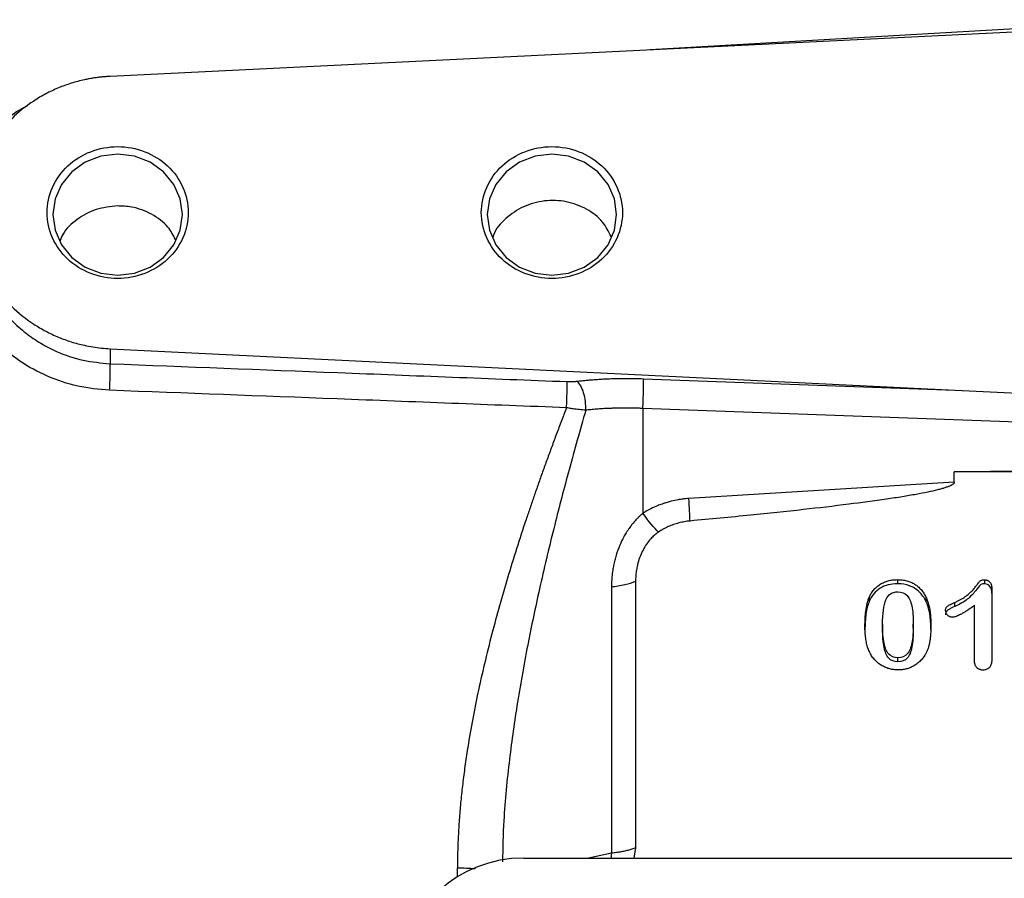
# Model space of a CAD drawing. Header units: inches. Extents: x 0.6 to 16.3, y 0.2 to 11.5.
# Tile 16 of 20: x 11.1 to 12.8, y 7.5 to 9. Entities that reach past the tile are written whole.
import ezdxf

# ---------------------------------------------------------------- set-up
doc = ezdxf.new("R2010")
doc.units = ezdxf.units.IN
doc.header["$MEASUREMENT"] = 0

msp = doc.modelspace()

# ---------------------------------------------------------------- linework, layer by layer
at = {"color": 8, "linetype": 'Continuous', "lineweight": 25}
for p, q in [((13.1257, 8.973), (12.2164, 8.9205)), ((12.1491, 7.5273), (12.109, 7.5189)), ((11.8819, 7.4864), (11.8819, 7.5019))]:
    msp.add_line(p, q, dxfattribs=at)
at = {"color": 7, "linetype": 'Continuous', "lineweight": 25}
for p, q in [((13.1257, 8.965), (11.2791, 8.8747)), ((11.2791, 8.4023), (12.7453, 8.3306)), ((11.2791, 8.4023), (11.2791, 8.3763)), ((12.2043, 8.3503), (12.7453, 8.3306)), ((12.2036, 8.2986), (12.2036, 8.1169)), ((13.1257, 8.2651), (12.2036, 8.2986)), ((13.1059, 8.193), (12.7439, 8.1885)), ((12.7439, 8.1708), (12.7439, 8.1885)), ((13.5075, 8.1885), (12.7439, 8.1885)), ((12.7439, 8.1708), (12.2835, 8.1425)), ((12.1909, 7.9991), (12.1909, 7.5369)), ((12.6454, 8.0018), (12.6454, 7.9946)), ((12.7961, 8.0015), (12.7961, 7.9944)), ((12.1491, 7.9895), (12.1491, 7.5273)), ((12.8092, 7.9855), (12.8092, 7.866)), ((12.5963, 7.971), (12.5963, 7.9638)), ((12.6948, 7.9713), (12.6948, 7.9642)), ((12.7448, 7.9552), (12.7448, 7.9624)), ((12.7788, 7.8619), (12.7788, 7.9569)), ((12.6195, 7.9239), (12.6195, 7.9167)), ((12.6727, 7.9176), (12.6727, 7.9247)), ((12.646, 7.8592), (12.646, 7.8663)), ((12.1909, 7.5369), (12.1879, 7.5189)), ((11.9972, 7.5189), (14.2536, 7.5189)), ((12.1493, 7.5189), (12.1491, 7.5273))]:
    msp.add_line(p, q, dxfattribs=at)
at = {"color": 7, "linetype": 'Continuous', "lineweight": 25, "flags": 128}
for points in [[(11.4048, 8.6349), (11.401, 8.6621), (11.3897, 8.6874), (11.3719, 8.7091), (11.3486, 8.7258), (11.3215, 8.7363), (11.2924, 8.7398), (11.2633, 8.7363), (11.2362, 8.7258), (11.2129, 8.7091), (11.1951, 8.6874), (11.1838, 8.6621), (11.18, 8.6349), (11.1838, 8.6077), (11.1951, 8.5824), (11.2129, 8.5607), (11.2362, 8.544), (11.2633, 8.5335), (11.2924, 8.53), (11.3215, 8.5335), (11.3486, 8.544), (11.3719, 8.5607), (11.3897, 8.5824), (11.401, 8.6077), (11.4048, 8.6349)], [(12.1581, 8.6349), (12.1543, 8.6621), (12.1431, 8.6874), (12.1252, 8.7091), (12.1019, 8.7258), (12.0748, 8.7363), (12.0457, 8.7398), (12.0166, 8.7363), (11.9895, 8.7258), (11.9663, 8.7091), (11.9484, 8.6874), (11.9372, 8.6621), (11.9333, 8.6349), (11.9372, 8.6077), (11.9484, 8.5824), (11.9663, 8.5607), (11.9895, 8.544), (12.0166, 8.5335), (12.0457, 8.53), (12.0748, 8.5335), (12.1019, 8.544), (12.1252, 8.5607), (12.1431, 8.5824), (12.1543, 8.6077), (12.1581, 8.6349)]]:
    msp.add_lwpolyline(points, dxfattribs=at)
at = {"color": 7, "linetype": 'Continuous', "lineweight": 25}
msp.add_ellipse((12.0036, 7.3204), major_axis=(0.2087, -0.0437), ratio=0.927683, start_param=1.792973, end_param=3.333612, dxfattribs=at)
for points, knots in [([(11.2791, 8.8747), (11.2766, 8.8745), (11.2716, 8.8742), (11.2642, 8.8735), (11.2567, 8.8727), (11.2493, 8.8716), (11.2419, 8.8703), (11.2293, 8.8677), (11.2116, 8.863), (11.1892, 8.8549), (11.1674, 8.8446), (11.1393, 8.828), (11.1074, 8.8024), (11.0766, 8.7653), (11.0546, 8.724), (11.0418, 8.6813), (11.0377, 8.6385), (11.0418, 8.5957), (11.0546, 8.5529), (11.0766, 8.5117), (11.1074, 8.4746), (11.1393, 8.449), (11.1674, 8.4324), (11.1892, 8.4221), (11.2116, 8.4139), (11.2317, 8.4086), (11.2493, 8.4053), (11.2642, 8.4033), (11.2741, 8.4026), (11.2791, 8.4023)], [0, 0, 0, 0, 0.009781, 0.019544, 0.029298, 0.039051, 0.048811, 0.058587, 0.089502, 0.120435, 0.152548, 0.18468, 0.250112, 0.315544, 0.379711, 0.441491, 0.500003, 0.558515, 0.620295, 0.684463, 0.749895, 0.815327, 0.84744, 0.879571, 0.910486, 0.941419, 0.960946, 0.98045, 1, 1, 1, 1]), ([(11.4148, 8.6385), (11.4148, 8.6534), (11.4116, 8.6684), (11.3993, 8.696), (11.3903, 8.7087), (11.3676, 8.7299), (11.354, 8.7383), (11.3244, 8.7498), (11.3084, 8.7528), (11.2764, 8.7528), (11.2604, 8.7498), (11.2308, 8.7383), (11.2172, 8.7299), (11.1945, 8.7087), (11.1854, 8.696), (11.1732, 8.6684), (11.17, 8.6534), (11.17, 8.6235), (11.1732, 8.6086), (11.1854, 8.5809), (11.1945, 8.5683), (11.2172, 8.5471), (11.2308, 8.5386), (11.2604, 8.5272), (11.2764, 8.5242), (11.3084, 8.5242), (11.3244, 8.5272), (11.354, 8.5386), (11.3676, 8.5471), (11.3903, 8.5683), (11.3993, 8.5809), (11.4116, 8.6086), (11.4148, 8.6235), (11.4148, 8.6385)], [0, 0, 0, 0, 0.0625, 0.0625, 0.125, 0.125, 0.1875, 0.1875, 0.25, 0.25, 0.3125, 0.3125, 0.375, 0.375, 0.4375, 0.4375, 0.5, 0.5, 0.5625, 0.5625, 0.625, 0.625, 0.6875, 0.6875, 0.75, 0.75, 0.8125, 0.8125, 0.875, 0.875, 0.9375, 0.9375, 1, 1, 1, 1]), ([(12.1681, 8.6385), (12.1681, 8.6534), (12.1649, 8.6684), (12.1527, 8.696), (12.1436, 8.7087), (12.121, 8.7299), (12.1074, 8.7383), (12.0778, 8.7498), (12.0618, 8.7528), (12.0297, 8.7528), (12.0137, 8.7498), (11.9841, 8.7383), (11.9705, 8.7299), (11.9479, 8.7087), (11.9388, 8.696), (11.9265, 8.6684), (11.9233, 8.6534), (11.9233, 8.6235), (11.9265, 8.6086), (11.9388, 8.5809), (11.9479, 8.5683), (11.9705, 8.5471), (11.9841, 8.5386), (12.0137, 8.5272), (12.0297, 8.5242), (12.0618, 8.5242), (12.0778, 8.5272), (12.1074, 8.5386), (12.121, 8.5471), (12.1436, 8.5683), (12.1527, 8.5809), (12.1649, 8.6086), (12.1681, 8.6235), (12.1681, 8.6385)], [0, 0, 0, 0, 0.0625, 0.0625, 0.125, 0.125, 0.1875, 0.1875, 0.25, 0.25, 0.3125, 0.3125, 0.375, 0.375, 0.4375, 0.4375, 0.5, 0.5, 0.5625, 0.5625, 0.625, 0.625, 0.6875, 0.6875, 0.75, 0.75, 0.8125, 0.8125, 0.875, 0.875, 0.9375, 0.9375, 1, 1, 1, 1]), ([(11.2922, 8.6499), (11.2795, 8.6486), (11.2542, 8.6461), (11.2212, 8.6277), (11.1993, 8.6075), (11.1934, 8.5924), (11.1918, 8.5883)], [0, 0, 0, 0, 0.296879, 0.593758, 0.890689, 1, 1, 1, 1]), ([(11.3926, 8.592), (11.3887, 8.5993), (11.3792, 8.617), (11.3522, 8.6369), (11.321, 8.6487), (11.3003, 8.6496), (11.2922, 8.6499)], [0, 0, 0, 0, 0.209116, 0.508013, 0.807843, 1, 1, 1, 1]), ([(12.1486, 8.5968), (12.1442, 8.6055), (12.1343, 8.6247), (12.1065, 8.646), (12.0712, 8.6591), (12.0328, 8.6605), (11.9956, 8.6503), (11.9652, 8.6292), (11.9471, 8.6094), (11.9435, 8.5967), (11.9431, 8.5954)], [0, 0, 0, 0, 0.118213, 0.262222, 0.406685, 0.551088, 0.695118, 0.838954, 0.982887, 1, 1, 1, 1]), ([(11.2791, 8.3763), (11.4109, 8.3712), (11.6751, 8.3609), (11.9394, 8.3505), (12.0718, 8.3453)], [0, 0, 0, 0, 0.498668, 1, 1, 1, 1]), ([(12.0718, 8.3453), (12.0726, 8.3452), (12.0733, 8.3452), (12.0753, 8.3452), (12.0765, 8.3452), (12.0797, 8.3452), (12.0816, 8.3453), (12.0855, 8.3455), (12.0876, 8.3457), (12.0895, 8.3459)], [0, 0, 0, 0, 0.00873285, 0.00873285, 0.02270541, 0.02270541, 0.04506151, 0.04506151, 0.06986281, 0.06986281, 0.06986281, 0.06986281]), ([(12.0895, 8.3459), (12.0921, 8.3462), (12.0973, 8.3468), (12.1051, 8.3476), (12.113, 8.3483), (12.121, 8.3489), (12.1291, 8.3495), (12.1372, 8.3499), (12.1475, 8.3504), (12.16, 8.3507), (12.1746, 8.3508), (12.1894, 8.3507), (12.1993, 8.3504), (12.2043, 8.3503)], [0, 0, 0, 0, 0.071585, 0.143018, 0.214358, 0.285665, 0.356999, 0.428419, 0.499986, 0.625079, 0.749899, 0.874765, 1, 1, 1, 1]), ([(12.2036, 8.2986), (12.2038, 8.3035), (12.2041, 8.3088), (12.2044, 8.3192), (12.2046, 8.3244), (12.2047, 8.334), (12.2047, 8.3383), (12.2046, 8.3455), (12.2044, 8.3484), (12.2043, 8.3503)], [0, 0, 0, 0, 0.25, 0.25, 0.5, 0.5, 0.75, 0.75, 1, 1, 1, 1]), ([(12.0711, 8.2999), (11.9384, 8.305), (11.6742, 8.3152), (11.41, 8.3252), (11.2784, 8.3303)], [0, 0, 0, 0, 0.50212, 1, 1, 1, 1]), ([(12.7453, 8.3306), (12.7777, 8.329), (12.8421, 8.3258), (12.938, 8.3206), (13.0325, 8.3154), (13.095, 8.3117), (13.126, 8.3098)], [0, 0, 0, 0, 0.2554749, 0.5072983, 0.7554725, 1, 1, 1, 1]), ([(12.0711, 8.2999), (12.0682, 8.2923), (12.0624, 8.2772), (12.0538, 8.2547), (12.0455, 8.2325), (12.0375, 8.2106), (12.0297, 8.189), (12.0221, 8.1678), (12.0148, 8.1469), (12.0078, 8.1264), (11.9918, 8.0792), (11.9688, 8.0067), (11.9404, 7.9057), (11.9166, 7.8059), (11.9021, 7.7278), (11.8943, 7.6747), (11.8905, 7.6443), (11.8873, 7.6146), (11.8849, 7.5856), (11.8832, 7.5571), (11.8821, 7.5293), (11.8819, 7.5109), (11.8819, 7.5019)], [0, 0, 0, 0, 0.029962, 0.059402, 0.08832, 0.116718, 0.144596, 0.171956, 0.198797, 0.22512, 0.250928, 0.379895, 0.500729, 0.630331, 0.750754, 0.788644, 0.825745, 0.862073, 0.897645, 0.932477, 0.966589, 1, 1, 1, 1]), ([(12.1045, 8.2957), (12.1008, 8.2959), (12.097, 8.2962), (12.0896, 8.297), (12.086, 8.2975), (12.0801, 8.2984), (12.0778, 8.2987), (12.074, 8.2994), (12.0726, 8.2996), (12.0711, 8.2999)], [0, 0, 0, 0, 0.0248013, 0.0248013, 0.04715739, 0.04715739, 0.06112996, 0.06112996, 0.06986281, 0.06986281, 0.06986281, 0.06986281]), ([(12.2036, 8.2986), (12.2009, 8.2988), (12.1955, 8.299), (12.1877, 8.2992), (12.1801, 8.2993), (12.1727, 8.2993), (12.1656, 8.2993), (12.1588, 8.2992), (12.1522, 8.299), (12.1459, 8.2988), (12.1399, 8.2985), (12.134, 8.2982), (12.1285, 8.2978), (12.1232, 8.2974), (12.1182, 8.297), (12.1134, 8.2966), (12.1088, 8.2961), (12.1059, 8.2958), (12.1045, 8.2957)], [0, 0, 0, 0, 0.078898, 0.15561, 0.230135, 0.302474, 0.372627, 0.440593, 0.506373, 0.569966, 0.631373, 0.690593, 0.747627, 0.802475, 0.855136, 0.90561, 0.953898, 1, 1, 1, 1]), ([(12.7439, 8.1708), (12.7439, 8.1705), (12.7438, 8.17), (12.7434, 8.1692), (12.7429, 8.1684), (12.742, 8.1676), (12.741, 8.1668), (12.7397, 8.166), (12.7382, 8.1652), (12.7365, 8.1644), (12.7346, 8.1636), (12.7324, 8.1627), (12.73, 8.1619), (12.7274, 8.161), (12.7245, 8.1601), (12.7215, 8.1592), (12.7182, 8.1583), (12.7104, 8.1563), (12.6969, 8.1533), (12.6766, 8.1494), (12.6527, 8.1453), (12.6137, 8.1394), (12.5566, 8.1318), (12.4779, 8.1226), (12.3861, 8.113), (12.3204, 8.1068), (12.2854, 8.1035)], [0, 0, 0, 0, 0.001753, 0.003661, 0.005827, 0.00832, 0.011186, 0.014454, 0.018147, 0.022276, 0.026854, 0.031886, 0.037379, 0.043337, 0.049764, 0.056661, 0.064031, 0.071875, 0.108516, 0.15287, 0.204977, 0.264856, 0.40639, 0.576068, 0.773929, 1, 1, 1, 1]), ([(12.2835, 8.1425), (12.2817, 8.1423), (12.2775, 8.1421), (12.2705, 8.1412), (12.2609, 8.1397), (12.2511, 8.1375), (12.2426, 8.135), (12.2357, 8.1326), (12.2276, 8.1295), (12.2162, 8.1244), (12.2081, 8.1196), (12.2036, 8.1169)], [0, 0, 0, 0, 0.064682, 0.147308, 0.248939, 0.406653, 0.500055, 0.560465, 0.663851, 0.810501, 1, 1, 1, 1]), ([(12.2036, 8.1169), (12.2022, 8.1157), (12.1995, 8.1134), (12.1955, 8.1096), (12.1906, 8.1046), (12.1857, 8.0988), (12.1815, 8.0932), (12.1784, 8.0889), (12.1752, 8.084), (12.1718, 8.0784), (12.1676, 8.0705), (12.1625, 8.0595), (12.158, 8.0471), (12.1552, 8.0368), (12.1537, 8.0309), (12.1525, 8.0252), (12.1511, 8.017), (12.1495, 8.0047), (12.1492, 7.9951), (12.149, 7.9895)], [0, 0, 0, 0, 0.0367546, 0.0742932, 0.1135146, 0.1812162, 0.2314088, 0.2577319, 0.291739, 0.3528889, 0.3938462, 0.4775658, 0.6051767, 0.6700243, 0.702222, 0.7353883, 0.7926502, 0.8798388, 1, 1, 1, 1]), ([(12.2854, 8.1035), (12.2838, 8.1033), (12.2805, 8.103), (12.2757, 8.1022), (12.2709, 8.1013), (12.2661, 8.1001), (12.2614, 8.0988), (12.2552, 8.0968), (12.2476, 8.0938), (12.2389, 8.0895), (12.2335, 8.0861), (12.2307, 8.0844)], [0, 0, 0, 0, 0.083673, 0.167006, 0.250154, 0.333276, 0.416526, 0.500063, 0.666838, 0.833061, 1, 1, 1, 1]), ([(12.2307, 8.0844), (12.2297, 8.0836), (12.2276, 8.0822), (12.2245, 8.0797), (12.2216, 8.0771), (12.2187, 8.0743), (12.216, 8.0712), (12.2117, 8.0661), (12.2065, 8.0584), (12.201, 8.0478), (12.1966, 8.0365), (12.1938, 8.0259), (12.1921, 8.0162), (12.1911, 8.0077), (12.191, 8.0019), (12.1909, 7.9991)], [0, 0, 0, 0, 0.038225, 0.076998, 0.116444, 0.156677, 0.197809, 0.239943, 0.358119, 0.481779, 0.606107, 0.733151, 0.821727, 0.910548, 1, 1, 1, 1]), ([(12.1491, 7.9895), (12.1572, 7.9902), (12.165, 7.9915), (12.1792, 7.9947), (12.1856, 7.9967), (12.1909, 7.9991)], [0, 0, 0, 0, 0.5, 0.5, 1, 1, 1, 1]), ([(12.5963, 7.971), (12.5968, 7.9722), (12.5979, 7.9746), (12.5999, 7.9781), (12.602, 7.9813), (12.6043, 7.9843), (12.6068, 7.987), (12.6094, 7.9896), (12.6123, 7.9919), (12.6164, 7.9946), (12.6219, 7.9975), (12.6292, 8), (12.6371, 8.0015), (12.6426, 8.0017), (12.6454, 8.0018)], [0, 0, 0, 0, 0.067872, 0.133568, 0.19738, 0.259627, 0.320651, 0.380817, 0.440504, 0.500101, 0.619228, 0.740342, 0.866392, 1, 1, 1, 1]), ([(12.6454, 8.0018), (12.6468, 8.0017), (12.6495, 8.0017), (12.6536, 8.0013), (12.6575, 8.0007), (12.6613, 7.9999), (12.665, 7.9988), (12.6685, 7.9974), (12.6719, 7.9958), (12.6761, 7.9934), (12.6811, 7.9898), (12.6864, 7.9845), (12.6911, 7.9783), (12.6935, 7.9737), (12.6948, 7.9713)], [0, 0, 0, 0, 0.066815, 0.131673, 0.194865, 0.256703, 0.317523, 0.377675, 0.437524, 0.497439, 0.615692, 0.737167, 0.864504, 1, 1, 1, 1]), ([(12.7448, 7.9624), (12.7466, 7.9632), (12.7499, 7.9647), (12.7547, 7.9672), (12.7591, 7.9697), (12.763, 7.9722), (12.7672, 7.9754), (12.7717, 7.9794), (12.7765, 7.9843), (12.7804, 7.989), (12.7835, 7.9931), (12.7858, 7.996), (12.7876, 7.9981), (12.7888, 7.9996), (12.7902, 8.0006), (12.7918, 8.0011), (12.7938, 8.0015), (12.7953, 8.0015), (12.7961, 8.0015)], [0, 0, 0, 0, 0.085384, 0.165416, 0.240281, 0.310206, 0.375466, 0.480105, 0.584628, 0.68966, 0.761197, 0.818056, 0.860253, 0.887826, 0.909043, 0.93401, 0.96407, 1, 1, 1, 1]), ([(12.7961, 8.0015), (12.7968, 8.0015), (12.798, 8.0015), (12.7998, 8.0011), (12.8015, 8.0005), (12.8031, 7.9996), (12.8045, 7.9986), (12.8066, 7.9963), (12.8088, 7.9919), (12.8091, 7.9877), (12.8092, 7.9855)], [0, 0, 0, 0, 0.079284, 0.154584, 0.227617, 0.300263, 0.374432, 0.45192, 0.70185, 1, 1, 1, 1]), ([(12.6454, 7.9946), (12.6337, 7.9946), (12.6237, 7.992), (12.607, 7.9815), (12.6006, 7.9739), (12.5963, 7.9638)], [-2, -2, -2, -2, -1, -1, 0, 0, 0, 0]), ([(12.6195, 7.9239), (12.6195, 7.9432), (12.6214, 7.9575), (12.6291, 7.976), (12.6359, 7.9806), (12.6458, 7.9806)], [-2, -2, -2, -2, -1, -1, 0, 0, 0, 0]), ([(12.6948, 7.9642), (12.6915, 7.9709), (12.6875, 7.9764), (12.678, 7.9854), (12.6725, 7.9888), (12.66, 7.9934), (12.6531, 7.9946), (12.6454, 7.9946)], [-3, -3, -3, -3, -2, -2, -1, -1, 0, 0, 0, 0]), ([(12.6458, 7.9806), (12.6527, 7.9806), (12.6581, 7.9786), (12.6658, 7.9703), (12.6686, 7.9641), (12.6718, 7.9479), (12.6727, 7.9375), (12.6727, 7.9247)], [-3, -3, -3, -3, -2, -2, -1, -1, 0, 0, 0, 0]), ([(12.7961, 7.9944), (12.7926, 7.9944), (12.7902, 7.9937), (12.7877, 7.9912), (12.785, 7.9879), (12.7766, 7.977), (12.7719, 7.9721), (12.7611, 7.9633), (12.7539, 7.9592), (12.7448, 7.9552)], [-4, -4, -4, -4, -3, -3, -2, -2, -1, -1, 0, 0, 0, 0]), ([(12.8092, 7.9783), (12.8092, 7.9833), (12.808, 7.9872), (12.8033, 7.9929), (12.8001, 7.9944), (12.7961, 7.9944)], [-2, -2, -2, -2, -1, -1, 0, 0, 0, 0]), ([(12.5889, 7.9209), (12.5889, 7.9239), (12.589, 7.9296), (12.5894, 7.938), (12.5902, 7.9457), (12.5912, 7.9529), (12.5925, 7.9595), (12.5941, 7.9655), (12.5956, 7.9692), (12.5963, 7.971)], [0, 0, 0, 0, 0.175715, 0.33999, 0.493053, 0.635185, 0.766737, 0.888154, 1, 1, 1, 1]), ([(12.5963, 7.9638), (12.5938, 7.9578), (12.5919, 7.9506), (12.5895, 7.9337), (12.5889, 7.9243), (12.5889, 7.9137)], [-2, -2, -2, -2, -1, -1, 0, 0, 0, 0]), ([(12.6948, 7.9713), (12.6953, 7.9703), (12.6963, 7.9681), (12.6976, 7.9646), (12.6988, 7.9609), (12.6999, 7.9569), (12.7008, 7.9527), (12.7016, 7.9483), (12.7022, 7.9436), (12.7027, 7.9387), (12.7031, 7.9336), (12.7033, 7.9282), (12.7033, 7.9246), (12.7033, 7.9227)], [0, 0, 0, 0, 0.070895, 0.145264, 0.223335, 0.305304, 0.391341, 0.481593, 0.576188, 0.675235, 0.778832, 0.887062, 1, 1, 1, 1]), ([(12.7287, 7.948), (12.7287, 7.9487), (12.7287, 7.95), (12.7292, 7.9518), (12.7299, 7.9534), (12.7309, 7.9548), (12.7324, 7.9561), (12.7345, 7.9574), (12.7373, 7.9589), (12.7408, 7.9606), (12.7434, 7.9618), (12.7448, 7.9624)], [0, 0, 0, 0, 0.0904002, 0.1726506, 0.2490428, 0.3224191, 0.3959725, 0.5028368, 0.638867, 0.8045073, 1, 1, 1, 1]), ([(12.7448, 7.9552), (12.7437, 7.9548), (12.7419, 7.954), (12.7392, 7.9527), (12.7367, 7.9515), (12.7345, 7.9503), (12.7329, 7.9492), (12.7313, 7.9481), (12.7298, 7.9464), (12.7288, 7.9437), (12.7287, 7.9419), (12.7287, 7.9409)], [0, 0, 0, 0, 0.1534935, 0.2514249, 0.383463, 0.5023331, 0.5724605, 0.6273789, 0.7502886, 0.8651702, 1, 1, 1, 1]), ([(12.7405, 7.9365), (12.7399, 7.9365), (12.7387, 7.9365), (12.737, 7.937), (12.7353, 7.9377), (12.7337, 7.9387), (12.7316, 7.9405), (12.7292, 7.9435), (12.7288, 7.9466), (12.7287, 7.948)], [0, 0, 0, 0, 0.096932, 0.19209, 0.288192, 0.387878, 0.493519, 0.748829, 1, 1, 1, 1]), ([(12.7788, 7.9569), (12.7768, 7.9554), (12.7729, 7.9527), (12.7673, 7.9489), (12.7622, 7.9456), (12.7574, 7.9428), (12.7532, 7.9406), (12.7494, 7.9388), (12.7461, 7.9375), (12.7432, 7.9367), (12.7414, 7.9365), (12.7405, 7.9365)], [0, 0, 0, 0, 0.1710458, 0.3266483, 0.4669021, 0.5919361, 0.7019331, 0.7971625, 0.8780412, 0.9452538, 1, 1, 1, 1]), ([(12.5956, 7.879), (12.5951, 7.8803), (12.5941, 7.8829), (12.5929, 7.8869), (12.5918, 7.8911), (12.5909, 7.8956), (12.5902, 7.9003), (12.5896, 7.9051), (12.5892, 7.9102), (12.5889, 7.9155), (12.5889, 7.9191), (12.5889, 7.9209)], [0, 0, 0, 0, 0.095025, 0.193596, 0.295953, 0.402307, 0.512849, 0.627746, 0.747151, 0.871195, 1, 1, 1, 1]), ([(12.646, 7.8663), (12.6394, 7.8663), (12.6341, 7.8685), (12.6264, 7.877), (12.6236, 7.8833), (12.6203, 7.9), (12.6195, 7.9108), (12.6195, 7.9239)], [-3, -3, -3, -3, -2, -2, -1, -1, 0, 0, 0, 0]), ([(12.646, 7.8592), (12.6394, 7.8592), (12.6341, 7.8613), (12.6264, 7.8698), (12.6236, 7.8761), (12.6203, 7.8929), (12.6195, 7.9036), (12.6195, 7.9167)], [-3, -3, -3, -3, -2, -2, -1, -1, 0, 0, 0, 0]), ([(12.6727, 7.9247), (12.6727, 7.9113), (12.6719, 7.9004), (12.6688, 7.8839), (12.6661, 7.8775), (12.6583, 7.8686), (12.6529, 7.8663), (12.646, 7.8663)], [-3, -3, -3, -3, -2, -2, -1, -1, 0, 0, 0, 0]), ([(12.6727, 7.9176), (12.6727, 7.9041), (12.6719, 7.8933), (12.6688, 7.8767), (12.6661, 7.8703), (12.6583, 7.8614), (12.6529, 7.8592), (12.646, 7.8592)], [-3, -3, -3, -3, -2, -2, -1, -1, 0, 0, 0, 0]), ([(12.7033, 7.9227), (12.7033, 7.9199), (12.7032, 7.9146), (12.7028, 7.9069), (12.7021, 7.8998), (12.7011, 7.8933), (12.6998, 7.8872), (12.698, 7.8814), (12.6957, 7.8759), (12.6938, 7.8725), (12.6928, 7.8708)], [0, 0, 0, 0, 0.154958, 0.29892, 0.432098, 0.554758, 0.67022, 0.782393, 0.892046, 1, 1, 1, 1]), ([(12.6463, 7.8452), (12.645, 7.8452), (12.6426, 7.8453), (12.6389, 7.8456), (12.6354, 7.8462), (12.6319, 7.8469), (12.6285, 7.8479), (12.6252, 7.8492), (12.622, 7.8506), (12.6188, 7.8523), (12.6145, 7.8549), (12.6094, 7.859), (12.6038, 7.8648), (12.5991, 7.8715), (12.5968, 7.8765), (12.5956, 7.879)], [0, 0, 0, 0, 0.056166, 0.111288, 0.165614, 0.2194, 0.272914, 0.326423, 0.380197, 0.434503, 0.489598, 0.613745, 0.738366, 0.866255, 1, 1, 1, 1]), ([(12.6928, 7.8708), (12.6921, 7.8696), (12.6906, 7.8674), (12.6882, 7.8642), (12.6855, 7.8613), (12.6827, 7.8585), (12.6797, 7.8561), (12.6765, 7.8538), (12.6723, 7.8513), (12.667, 7.8488), (12.6604, 7.8467), (12.6534, 7.8454), (12.6487, 7.8453), (12.6463, 7.8452)], [0, 0, 0, 0, 0.07576, 0.149672, 0.222094, 0.293411, 0.36402, 0.434335, 0.504773, 0.627174, 0.749004, 0.872548, 1, 1, 1, 1]), ([(12.7939, 7.845), (12.7932, 7.845), (12.7918, 7.845), (12.7897, 7.8454), (12.7878, 7.846), (12.786, 7.8468), (12.7844, 7.8479), (12.7818, 7.8502), (12.7792, 7.8549), (12.779, 7.8594), (12.7788, 7.8619)], [0, 0, 0, 0, 0.083034, 0.161593, 0.237053, 0.310964, 0.38497, 0.460712, 0.703016, 1, 1, 1, 1]), ([(12.8092, 7.866), (12.8092, 7.8646), (12.8091, 7.8621), (12.8087, 7.8585), (12.8079, 7.8553), (12.8069, 7.8526), (12.8055, 7.8502), (12.8038, 7.8483), (12.8018, 7.8468), (12.7994, 7.8457), (12.7968, 7.8451), (12.7949, 7.845), (12.7939, 7.845)], [0, 0, 0, 0, 0.138659, 0.263546, 0.375741, 0.476729, 0.568543, 0.653873, 0.736049, 0.818784, 0.905715, 1, 1, 1, 1]), ([(12.1909, 7.5369), (12.1899, 7.5364), (12.1879, 7.5356), (12.1847, 7.5344), (12.1813, 7.5333), (12.1777, 7.5322), (12.174, 7.5313), (12.1702, 7.5304), (12.1662, 7.5296), (12.1621, 7.5289), (12.1579, 7.5283), (12.1535, 7.5277), (12.1505, 7.5274), (12.1491, 7.5273)], [0, 0, 0, 0, 0.093026, 0.184956, 0.276005, 0.366399, 0.456365, 0.546133, 0.635932, 0.725989, 0.816528, 0.907806, 1, 1, 1, 1])]:
    msp.add_open_spline(points, degree=3, knots=knots, dxfattribs=at)
at = {"color": 8, "linetype": 'Continuous', "lineweight": 25}
for points, knots in [([(11.2784, 8.3303), (11.2599, 8.3319), (11.2229, 8.3352), (11.1702, 8.3532), (11.1218, 8.3793), (11.0798, 8.4138), (11.0454, 8.455), (11.02, 8.5016), (11.0039, 8.5513), (10.9987, 8.6026), (11.0043, 8.6533), (11.0204, 8.7019), (11.0456, 8.7468), (11.0802, 8.7855), (11.1112, 8.8115), (11.1319, 8.8217), (11.1366, 8.8241)], [0, 0, 0, 0, 0.076369, 0.152375, 0.228252, 0.303696, 0.378455, 0.453786, 0.529296, 0.603607, 0.677932, 0.753228, 0.828642, 0.903195, 0.978042, 1, 1, 1, 1]), ([(11.0391, 8.6166), (11.0394, 8.6074), (11.0401, 8.5882), (11.0461, 8.5584), (11.054, 8.535), (11.0614, 8.5183), (11.0665, 8.5083), (11.0723, 8.4979), (11.0795, 8.4865), (11.0877, 8.4751), (11.0975, 8.463), (11.112, 8.4473), (11.1323, 8.4293), (11.1585, 8.4114), (11.1912, 8.3945), (11.2315, 8.3807), (11.2635, 8.3778), (11.2791, 8.3763)], [0, 0, 0, 0, 0.0767301, 0.1602374, 0.2501002, 0.2785302, 0.3088842, 0.3411624, 0.3753649, 0.4176667, 0.4538442, 0.500035, 0.588011, 0.6689169, 0.7499775, 0.8777009, 1, 1, 1, 1]), ([(12.1045, 8.2957), (12.0947, 8.2612), (12.076, 8.1955), (12.0496, 8.0941), (12.0258, 7.995), (12.0041, 7.8925), (11.9858, 7.7918), (11.9712, 7.6881), (11.9618, 7.5956), (11.9605, 7.5362), (11.9599, 7.5123)], [0, 0, 0, 0, 0.136563, 0.260946, 0.396129, 0.52004, 0.653778, 0.777987, 0.910835, 1, 1, 1, 1]), ([(11.8819, 7.5019), (11.8925, 7.5018), (11.9035, 7.5016), (11.9121, 7.5005), (11.9123, 7.5004)], [0, 0, 0, 0, 0.97108, 1, 1, 1, 1])]:
    msp.add_open_spline(points, degree=3, knots=knots, dxfattribs=at)
at = {"color": 7, "linetype": 'Continuous', "lineweight": 25}
for points in [[(11.2784, 8.3303), (11.2789, 8.3395), (11.2796, 8.3595), (11.2794, 8.3729), (11.2791, 8.3763)], [(12.0711, 8.2999), (12.0716, 8.3091), (12.0722, 8.3288), (12.0721, 8.3419), (12.0718, 8.3453)], [(12.1045, 8.2957), (12.1049, 8.3054), (12.1022, 8.3274), (12.0939, 8.3424), (12.0895, 8.3459)], [(12.2854, 8.1036), (12.2851, 8.1127), (12.2844, 8.1265), (12.2835, 8.1425)], [(12.2307, 8.0844), (12.2233, 8.0912), (12.2136, 8.1028), (12.2036, 8.1169)], [(12.7033, 7.9155), (12.7033, 7.9365), (12.7005, 7.9527), (12.6948, 7.9642)]]:
    msp.add_open_spline(points, degree=3, dxfattribs=at)

doc.saveas('drawing.dxf')
